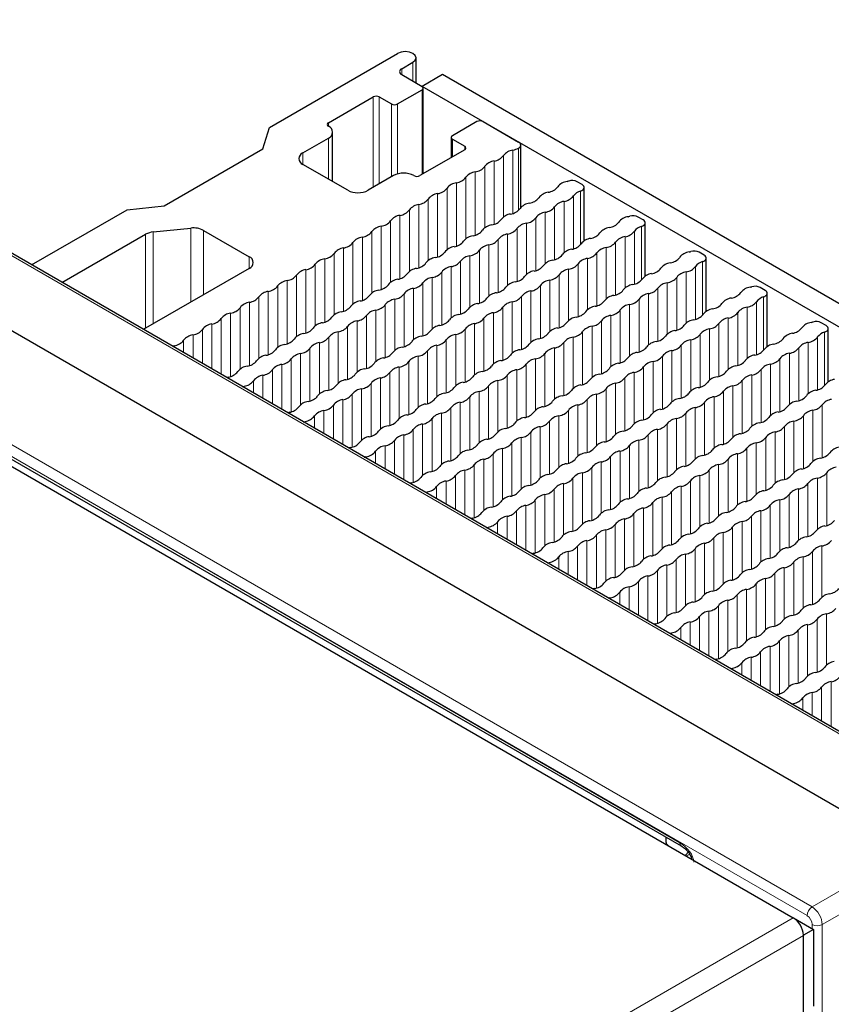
# Paper-space layout 'Blatt2' of a CAD drawing. Header units: millimetres. Extents: x 5 to 418, y 2 to 292.
# Tile 52 of 76: x 140 to 163, y 224 to 251. Entities that reach past the tile are written whole.
import ezdxf

# ---------------------------------------------------------------- set-up
doc = ezdxf.new("R2010")
doc.units = ezdxf.units.MM

psp = doc.layouts.new('Blatt2')

# ---------------------------------------------------------------- linework, layer by layer
at = {"color": 7, "linetype": 'Continuous', "lineweight": 18}
for p, q in [((174.38, 224.739), (128.559, 251.19)), ((151.071, 249.493), (151.071, 250.016)), ((150.76, 249.673), (150.76, 249.836)), ((149.968, 249.053), (149.968, 246.538)), ((150.138, 249.053), (150.138, 246.636)), ((151.326, 249.248), (151.326, 246.897)), ((150.477, 248.857), (150.477, 246.832)), ((150.647, 248.857), (150.647, 246.91)), ((148.723, 248.334), (148.723, 248.236)), ((148.723, 247.909), (148.723, 246.767)), ((152.174, 247.877), (152.174, 247.387)), ((152.514, 247.681), (152.514, 247.583)), ((148.016, 247.501), (148.016, 247.175)), ((153.591, 247.422), (153.591, 245.713)), ((153.853, 247.573), (153.853, 245.814)), ((154.013, 247.632), (154.013, 245.902)), ((153.33, 247.271), (153.33, 245.512)), ((152.807, 246.969), (152.807, 245.21)), ((153.068, 247.12), (153.068, 245.411)), ((152.283, 246.667), (152.283, 244.908)), ((152.545, 246.818), (152.545, 245.109)), ((151.76, 246.365), (151.76, 244.606)), ((152.022, 246.516), (152.022, 244.806)), ((155.732, 246.433), (155.732, 244.946)), ((151.237, 246.063), (151.237, 244.304)), ((151.498, 246.214), (151.498, 244.504)), ((155.275, 246.148), (155.275, 244.722)), ((155.537, 246.299), (155.537, 244.83)), ((150.713, 245.761), (150.713, 244.002)), ((150.975, 245.912), (150.975, 244.202)), ((154.752, 245.846), (154.752, 244.42)), ((155.013, 245.997), (155.013, 244.528)), ((150.452, 245.61), (150.452, 243.9)), ((154.228, 245.544), (154.228, 244.118)), ((154.49, 245.695), (154.49, 244.226)), ((143.64, 242.624), (143.64, 245.236)), ((143.854, 245.301), (143.854, 242.747)), ((144.898, 243.35), (144.898, 245.407)), ((145.25, 245.343), (145.25, 243.553)), ((149.929, 245.308), (149.929, 243.598)), ((150.19, 245.459), (150.19, 243.699)), ((153.705, 245.242), (153.705, 243.816)), ((153.967, 245.393), (153.967, 243.924)), ((157.234, 245.319), (157.234, 243.85)), ((157.429, 245.453), (157.429, 243.967)), ((149.405, 245.006), (149.405, 243.296)), ((149.667, 245.157), (149.667, 243.397)), ((153.182, 244.94), (153.182, 243.514)), ((153.444, 245.091), (153.444, 243.622)), ((156.71, 245.017), (156.71, 243.548)), ((156.972, 245.168), (156.972, 243.742)), ((148.882, 244.703), (148.882, 242.994)), ((149.144, 244.855), (149.144, 243.095)), ((152.92, 244.789), (152.92, 243.32)), ((156.187, 244.715), (156.187, 243.246)), ((156.449, 244.866), (156.449, 243.44)), ((146.517, 244.285), (146.517, 244.611)), ((148.359, 244.401), (148.359, 242.692)), ((148.62, 244.552), (148.62, 242.793)), ((152.397, 244.487), (152.397, 243.018)), ((152.659, 244.638), (152.659, 243.212)), ((155.664, 244.413), (155.664, 242.944)), ((155.925, 244.564), (155.925, 243.138)), ((159.126, 244.473), (159.126, 242.987)), ((131.708, 244.125), (162.171, 226.539)), ((148.097, 244.25), (148.097, 242.491)), ((151.874, 244.185), (151.874, 242.716)), ((152.135, 244.336), (152.135, 242.91)), ((155.402, 244.262), (155.402, 242.836)), ((158.669, 244.189), (158.669, 242.763)), ((158.931, 244.34), (158.931, 242.871)), ((162.032, 226.296), (131.569, 243.882)), ((147.574, 243.948), (147.574, 242.189)), ((147.836, 244.099), (147.836, 242.39)), ((151.351, 243.883), (151.351, 242.413)), ((151.612, 244.034), (151.612, 242.608)), ((154.879, 243.96), (154.879, 242.534)), ((155.141, 244.111), (155.141, 242.642)), ((158.146, 243.887), (158.146, 242.461)), ((158.407, 244.038), (158.407, 242.569)), ((147.051, 243.646), (147.051, 241.887)), ((147.312, 243.797), (147.312, 242.088)), ((150.827, 243.581), (150.827, 242.111)), ((151.089, 243.732), (151.089, 242.306)), ((154.356, 243.658), (154.356, 242.232)), ((154.617, 243.809), (154.617, 242.34)), ((157.623, 243.585), (157.623, 242.159)), ((157.884, 243.736), (157.884, 242.267)), ((146.527, 243.344), (146.527, 241.585)), ((146.789, 243.495), (146.789, 241.786)), ((150.566, 243.43), (150.566, 242.004)), ((153.832, 243.356), (153.832, 241.93)), ((154.094, 243.507), (154.094, 242.038)), ((157.361, 243.434), (157.361, 241.964)), ((160.628, 243.36), (160.628, 241.891)), ((160.824, 243.494), (160.824, 242.007)), ((146.004, 243.042), (146.004, 241.283)), ((146.266, 243.193), (146.266, 241.484)), ((150.042, 243.127), (150.042, 241.701)), ((150.304, 243.278), (150.304, 241.809)), ((153.309, 243.054), (153.309, 241.628)), ((153.571, 243.205), (153.571, 241.736)), ((156.838, 243.132), (156.838, 241.662)), ((157.099, 243.283), (157.099, 241.857)), ((160.104, 243.058), (160.104, 241.589)), ((160.366, 243.209), (160.366, 241.783)), ((145.743, 242.891), (145.743, 241.336)), ((149.519, 242.825), (149.519, 241.399)), ((149.781, 242.976), (149.781, 241.507)), ((152.786, 242.752), (152.786, 241.326)), ((153.048, 242.903), (153.048, 241.434)), ((156.314, 242.829), (156.314, 241.36)), ((156.576, 242.98), (156.576, 241.555)), ((159.581, 242.756), (159.581, 241.287)), ((159.843, 242.907), (159.843, 241.481)), ((145.219, 242.589), (145.219, 241.638)), ((145.481, 242.74), (145.481, 241.487)), ((148.996, 242.523), (148.996, 241.097)), ((149.257, 242.674), (149.257, 241.205)), ((152.524, 242.601), (152.524, 241.132)), ((155.791, 242.527), (155.791, 241.058)), ((156.053, 242.678), (156.053, 241.252)), ((159.32, 242.605), (159.32, 241.179)), ((162.521, 242.514), (162.521, 241.028)), ((144.696, 242.287), (144.696, 241.94)), ((144.958, 242.438), (144.958, 241.789)), ((148.473, 242.221), (148.473, 240.795)), ((148.734, 242.372), (148.734, 240.903)), ((152.001, 242.299), (152.001, 240.83)), ((152.263, 242.45), (152.263, 241.024)), ((155.268, 242.225), (155.268, 240.756)), ((155.53, 242.376), (155.53, 240.95)), ((158.796, 242.303), (158.796, 240.877)), ((159.058, 242.454), (159.058, 240.985)), ((162.063, 242.229), (162.063, 240.803)), ((162.325, 242.38), (162.325, 240.911)), ((144.434, 242.136), (144.434, 242.091)), ((148.211, 242.07), (148.211, 240.601)), ((151.478, 241.997), (151.478, 240.528)), ((151.739, 242.148), (151.739, 240.722)), ((155.006, 242.074), (155.006, 240.648)), ((158.273, 242.001), (158.273, 240.575)), ((158.535, 242.152), (158.535, 240.683)), ((161.54, 241.927), (161.54, 240.501)), ((161.802, 242.078), (161.802, 240.609)), ((135.106, 241.825), (158.494, 228.323)), ((147.688, 241.768), (147.688, 240.299)), ((147.949, 241.919), (147.949, 240.493)), ((150.955, 241.695), (150.955, 240.226)), ((151.216, 241.846), (151.216, 240.42)), ((154.483, 241.772), (154.483, 240.346)), ((154.745, 241.923), (154.745, 240.454)), ((157.75, 241.699), (157.75, 240.273)), ((158.011, 241.85), (158.011, 240.381)), ((161.278, 241.776), (161.278, 240.307)), ((147.164, 241.466), (147.164, 240.515)), ((147.426, 241.617), (147.426, 240.364)), ((150.431, 241.393), (150.431, 239.923)), ((150.693, 241.544), (150.693, 240.118)), ((153.96, 241.47), (153.96, 240.044)), ((154.221, 241.621), (154.221, 240.152)), ((157.227, 241.397), (157.227, 239.971)), ((157.488, 241.548), (157.488, 240.079)), ((160.755, 241.474), (160.755, 240.005)), ((161.017, 241.625), (161.017, 240.199)), ((146.641, 241.164), (146.641, 240.817)), ((146.903, 241.315), (146.903, 240.666)), ((150.17, 241.242), (150.17, 239.816)), ((153.436, 241.168), (153.436, 239.742)), ((153.698, 241.319), (153.698, 239.85)), ((156.965, 241.246), (156.965, 239.776)), ((160.232, 241.172), (160.232, 239.703)), ((160.493, 241.323), (160.493, 239.897)), ((146.38, 241.013), (146.38, 240.968)), ((149.646, 240.939), (149.646, 239.513)), ((149.908, 241.09), (149.908, 239.621)), ((152.913, 240.866), (152.913, 239.44)), ((153.175, 241.017), (153.175, 239.548)), ((156.442, 240.944), (156.442, 239.474)), ((156.703, 241.095), (156.703, 239.669)), ((159.709, 240.87), (159.709, 239.401)), ((159.97, 241.021), (159.97, 239.595)), ((149.123, 240.637), (149.123, 239.384)), ((149.385, 240.788), (149.385, 239.319)), ((152.39, 240.564), (152.39, 239.138)), ((152.652, 240.715), (152.652, 239.246)), ((155.918, 240.641), (155.918, 239.172)), ((156.18, 240.793), (156.18, 239.367)), ((159.185, 240.568), (159.185, 239.099)), ((159.447, 240.719), (159.447, 239.293)), ((148.6, 240.335), (148.6, 239.686)), ((148.861, 240.486), (148.861, 239.535)), ((152.128, 240.413), (152.128, 238.944)), ((155.395, 240.339), (155.395, 238.87)), ((155.657, 240.49), (155.657, 239.064)), ((158.924, 240.417), (158.924, 238.991)), ((162.19, 240.343), (162.19, 238.918)), ((162.452, 240.495), (162.452, 239.025)), ((148.077, 240.033), (148.077, 239.988)), ((148.338, 240.184), (148.338, 239.837)), ((151.605, 240.111), (151.605, 238.642)), ((151.867, 240.262), (151.867, 238.836)), ((154.872, 240.037), (154.872, 238.568)), ((155.134, 240.188), (155.134, 238.762)), ((158.4, 240.115), (158.4, 238.689)), ((158.662, 240.266), (158.662, 238.797)), ((161.667, 240.041), (161.667, 238.615)), ((161.929, 240.192), (161.929, 238.723)), ((151.082, 239.809), (151.082, 238.34)), ((151.343, 239.96), (151.343, 238.534)), ((154.61, 239.886), (154.61, 238.46)), ((157.877, 239.813), (157.877, 238.387)), ((158.139, 239.964), (158.139, 238.495)), ((161.144, 239.739), (161.144, 238.313)), ((161.406, 239.89), (161.406, 238.421)), ((150.559, 239.507), (150.559, 238.555)), ((150.82, 239.658), (150.82, 238.404)), ((154.087, 239.584), (154.087, 238.158)), ((154.349, 239.735), (154.349, 238.266)), ((157.354, 239.511), (157.354, 238.085)), ((157.615, 239.662), (157.615, 238.193)), ((160.882, 239.588), (160.882, 238.119)), ((150.035, 239.205), (150.035, 238.857)), ((150.297, 239.356), (150.297, 238.706)), ((153.564, 239.282), (153.564, 237.856)), ((153.825, 239.433), (153.825, 237.964)), ((156.831, 239.209), (156.831, 237.783)), ((157.092, 239.36), (157.092, 237.891)), ((160.359, 239.286), (160.359, 237.817)), ((160.621, 239.437), (160.621, 238.011)), ((149.774, 239.054), (149.774, 239.008)), ((153.04, 238.98), (153.04, 237.554)), ((153.302, 239.131), (153.302, 237.662)), ((156.569, 239.058), (156.569, 237.589)), ((159.836, 238.984), (159.836, 237.515)), ((160.097, 239.135), (160.097, 237.709)), ((152.517, 238.678), (152.517, 237.425)), ((152.779, 238.829), (152.779, 237.36)), ((156.046, 238.756), (156.046, 237.286)), ((156.307, 238.907), (156.307, 237.481)), ((159.313, 238.682), (159.313, 237.213)), ((159.574, 238.833), (159.574, 237.407)), ((151.994, 238.376), (151.994, 237.727)), ((152.256, 238.527), (152.256, 237.576)), ((155.522, 238.453), (155.522, 236.984)), ((155.784, 238.605), (155.784, 237.179)), ((158.789, 238.38), (158.789, 236.911)), ((159.051, 238.531), (159.051, 237.105)), ((162.318, 238.458), (162.318, 237.032)), ((162.579, 238.609), (162.579, 237.139)), ((151.732, 238.225), (151.732, 237.878)), ((154.999, 238.151), (154.999, 236.682)), ((155.261, 238.302), (155.261, 236.877)), ((158.528, 238.229), (158.528, 236.803)), ((161.794, 238.156), (161.794, 236.73)), ((162.056, 238.307), (162.056, 236.837)), ((151.471, 238.074), (151.471, 238.029)), ((154.476, 237.849), (154.476, 236.38)), ((154.738, 238), (154.738, 236.574)), ((158.004, 237.927), (158.004, 236.501)), ((158.266, 238.078), (158.266, 236.609)), ((161.271, 237.853), (161.271, 236.427)), ((161.533, 238.004), (161.533, 236.535)), ((154.214, 237.698), (154.214, 236.445)), ((157.481, 237.625), (157.481, 236.199)), ((157.743, 237.776), (157.743, 236.307)), ((160.748, 237.551), (160.748, 236.125)), ((161.01, 237.702), (161.01, 236.233)), ((153.691, 237.396), (153.691, 236.747)), ((153.953, 237.547), (153.953, 236.596)), ((156.958, 237.323), (156.958, 235.897)), ((157.219, 237.474), (157.219, 236.005)), ((160.486, 237.4), (160.486, 235.931)), ((153.168, 237.094), (153.168, 237.049)), ((153.429, 237.245), (153.429, 236.898)), ((156.435, 237.021), (156.435, 235.595)), ((156.696, 237.172), (156.696, 235.703)), ((159.963, 237.098), (159.963, 235.629)), ((160.225, 237.249), (160.225, 235.823)), ((156.173, 236.87), (156.173, 235.401)), ((159.44, 236.796), (159.44, 235.327)), ((159.701, 236.947), (159.701, 235.521)), ((155.65, 236.568), (155.65, 235.616)), ((155.911, 236.719), (155.911, 235.465)), ((158.917, 236.494), (158.917, 235.025)), ((159.178, 236.645), (159.178, 235.219)), ((162.445, 236.572), (162.445, 235.146)), ((155.126, 236.266), (155.126, 235.918)), ((155.388, 236.417), (155.388, 235.767)), ((158.393, 236.192), (158.393, 234.723)), ((158.655, 236.343), (158.655, 234.917)), ((161.922, 236.27), (161.922, 234.844)), ((162.183, 236.421), (162.183, 234.952)), ((154.865, 236.114), (154.865, 236.069)), ((158.132, 236.041), (158.132, 234.615)), ((161.398, 235.968), (161.398, 234.542)), ((161.66, 236.119), (161.66, 234.649)), ((157.608, 235.739), (157.608, 234.485)), ((157.87, 235.89), (157.87, 234.421)), ((160.875, 235.665), (160.875, 234.24)), ((161.137, 235.816), (161.137, 234.347)), ((157.085, 235.437), (157.085, 234.788)), ((157.347, 235.588), (157.347, 234.637)), ((160.352, 235.363), (160.352, 233.937)), ((160.614, 235.514), (160.614, 234.045)), ((156.562, 235.135), (156.562, 235.09)), ((156.824, 235.286), (156.824, 234.939)), ((160.09, 235.212), (160.09, 233.743)), ((159.567, 234.91), (159.567, 233.441)), ((159.829, 235.061), (159.829, 233.635)), ((159.044, 234.608), (159.044, 233.657)), ((159.305, 234.759), (159.305, 233.506)), ((162.572, 234.686), (162.572, 233.26)), ((158.521, 234.306), (158.521, 233.959)), ((158.782, 234.457), (158.782, 233.808)), ((162.049, 234.384), (162.049, 232.958)), ((162.311, 234.535), (162.311, 233.066)), ((158.259, 234.155), (158.259, 234.11)), ((161.526, 234.082), (161.526, 232.656)), ((161.787, 234.233), (161.787, 232.764)), ((161.003, 233.78), (161.003, 232.526)), ((161.264, 233.931), (161.264, 232.461)), ((160.479, 233.477), (160.479, 232.828)), ((160.741, 233.629), (160.741, 232.677)), ((159.956, 233.175), (159.956, 233.13)), ((160.218, 233.326), (160.218, 232.979)), ((162.438, 232.649), (162.438, 231.697)), ((162.7, 232.8), (162.7, 231.546)), ((162.176, 232.498), (162.176, 231.849)), ((161.653, 232.196), (161.653, 232.151)), ((161.915, 232.347), (161.915, 232)), ((162.171, 226.539), (164.478, 227.871)), ((164.761, 227.381), (162.453, 226.049)), ((134.878, 210.784), (161.649, 226.238)), ((162.173, 225.936), (162.173, 226.051)), ((162.453, 226.049), (162.453, 222.46)), ((161.932, 225.748), (135.161, 210.294))]:
    psp.add_line(p, q, dxfattribs=at)
at = {"color": 7, "linetype": 'Continuous', "lineweight": 25}
for p, q in [((174.477, 224.747), (128.657, 251.199)), ((172.539, 223.713), (126.718, 250.165)), ((147.083, 248.203), (150.647, 250.261)), ((151.159, 249.443), (151.159, 250.138)), ((150.76, 249.836), (151.071, 250.016)), ((150.76, 249.673), (151.326, 249.346)), ((151.891, 249.673), (151.326, 249.346)), ((191.489, 226.814), (151.891, 249.673)), ((190.924, 226.487), (151.326, 249.346)), ((148.723, 248.334), (149.968, 249.053)), ((150.138, 249.053), (150.477, 248.857)), ((150.647, 248.857), (151.326, 249.248)), ((151.361, 246.918), (151.361, 249.297)), ((152.853, 248.367), (152.174, 247.975)), ((153.023, 248.367), (154.013, 247.795)), ((146.901, 247.609), (147.083, 248.203)), ((148.84, 246.699), (148.84, 248.073)), ((148.016, 247.501), (148.723, 247.909)), ((152.139, 247.926), (152.139, 247.367)), ((152.174, 247.877), (152.514, 247.681)), ((154.071, 245.975), (154.071, 247.714)), ((144.153, 246.022), (146.901, 247.609)), ((152.514, 247.583), (151.269, 246.864)), ((149.261, 246.456), (148.016, 247.175)), ((150.534, 246.864), (149.827, 246.456)), ((155.775, 246.615), (155.638, 246.694)), ((155.834, 245.05), (155.834, 246.533)), ((140.464, 244.383), (143.123, 245.918)), ((143.123, 245.918), (144.153, 246.022)), ((157.472, 245.635), (157.335, 245.714)), ((157.531, 244.071), (157.531, 245.553)), ((141.313, 243.893), (143.64, 245.236)), ((143.854, 245.301), (144.898, 245.407)), ((145.25, 245.343), (146.517, 244.611)), ((159.169, 244.655), (159.032, 244.734)), ((159.228, 243.091), (159.228, 244.574)), ((146.517, 244.285), (143.576, 242.586)), ((131.385, 243.709), (161.649, 226.238)), ((160.866, 243.676), (160.729, 243.755)), ((160.925, 242.111), (160.925, 243.594)), ((162.563, 242.696), (162.426, 242.775)), ((162.622, 241.132), (162.622, 242.614)), ((135.147, 241.733), (158.536, 228.232)), ((158.114, 228.326), (158.114, 228.475)), ((161.655, 226.235), (162.21, 225.914)), ((162.21, 225.914), (161.933, 225.755)), ((162.21, 225.914), (162.21, 223.78)), ((161.932, 225.754), (161.933, 225.755)), ((161.932, 223.614), (161.932, 225.748))]:
    psp.add_line(p, q, dxfattribs=at)
at = {"color": 7, "linetype": 'Continuous', "lineweight": 25, "flags": 128}
for points in [[(151.071, 250.016), (151.136, 250.072), (151.159, 250.138), (151.136, 250.205), (151.071, 250.261), (150.974, 250.298), (150.859, 250.312), (150.744, 250.298), (150.647, 250.261)], [(155.732, 246.433), (155.769, 246.448), (155.799, 246.468), (155.82, 246.492), (155.832, 246.518), (155.833, 246.544), (155.823, 246.57), (155.804, 246.594), (155.775, 246.615)], [(157.429, 245.453), (157.466, 245.469), (157.496, 245.489), (157.518, 245.512), (157.529, 245.538), (157.53, 245.564), (157.52, 245.59), (157.501, 245.614), (157.472, 245.635)], [(159.126, 244.473), (159.164, 244.489), (159.193, 244.509), (159.215, 244.532), (159.226, 244.558), (159.227, 244.585), (159.217, 244.611), (159.198, 244.634), (159.169, 244.655)], [(160.824, 243.494), (160.861, 243.509), (160.89, 243.529), (160.912, 243.553), (160.923, 243.578), (160.924, 243.605), (160.914, 243.631), (160.895, 243.655), (160.866, 243.676)], [(162.521, 242.514), (162.558, 242.529), (162.588, 242.55), (162.609, 242.573), (162.62, 242.599), (162.621, 242.625), (162.611, 242.651), (162.592, 242.675), (162.563, 242.696)], [(144.434, 242.136), (144.391, 242.125), (144.38, 242.122)], [(145.941, 241.266), (145.897, 241.255), (145.887, 241.252)], [(146.325, 240.999), (146.336, 241.002), (146.38, 241.013)], [(147.638, 240.286), (147.594, 240.276), (147.584, 240.273)], [(148.022, 240.019), (148.033, 240.022), (148.077, 240.033)], [(149.335, 239.307), (149.291, 239.296), (149.281, 239.293)], [(149.72, 239.04), (149.73, 239.043), (149.774, 239.054)], [(151.032, 238.327), (150.988, 238.316), (150.975, 238.312)], [(151.417, 238.06), (151.427, 238.063), (151.471, 238.074)], [(152.729, 237.347), (152.685, 237.336), (152.675, 237.333)], [(153.114, 237.08), (153.124, 237.083), (153.168, 237.094)], [(154.426, 236.368), (154.382, 236.357), (154.372, 236.354)], [(154.811, 236.101), (154.821, 236.104), (154.865, 236.114)], [(156.123, 235.388), (156.079, 235.377), (156.069, 235.374)], [(156.508, 235.121), (156.518, 235.124), (156.562, 235.135)], [(157.82, 234.408), (157.777, 234.397), (157.766, 234.394)], [(158.205, 234.141), (158.215, 234.144), (158.259, 234.155)], [(159.517, 233.429), (159.474, 233.418), (159.463, 233.415)], [(159.902, 233.162), (159.912, 233.165), (159.956, 233.175)], [(161.214, 232.449), (161.171, 232.438), (161.16, 232.435)], [(161.599, 232.182), (161.609, 232.185), (161.653, 232.196)]]:
    psp.add_lwpolyline(points, dxfattribs=at)
at = {"color": 7, "linetype": 'Continuous', "lineweight": 25}
for centre, radius, start, end in [((150.791, 249.755), 0.0873, 110.7834, 249.2166), ((151.307, 249.297), 0.0524, 290.7834, 69.2166), ((150.053, 248.889), 0.184, 62.6097, 117.3903), ((150.562, 249.02), 0.184, 242.6097, 297.3903), ((148.742, 248.285), 0.0524, 110.7834, 249.2166), ((148.661, 248.073), 0.175, 290.7834, 69.2166), ((152.938, 248.203), 0.184, 62.6097, 117.3903), ((152.193, 247.926), 0.0524, 110.7834, 249.2166), ((152.495, 247.632), 0.0524, 290.7834, 69.2166), ((153.982, 247.714), 0.0873, 290.7834, 69.2166), ((148.078, 247.338), 0.175, 110.7834, 249.2166), ((153.272, 247.673), 0.406, 278.1317, 321.8629), ((153.91, 247.172), 0.406, 98.1317, 141.8629), ((153.746, 248.11), 0.548, 281.3079, 299.1741), ((153.387, 246.87), 0.406, 98.1317, 141.8629), ((150.816, 246.319), 0.615, 62.6097, 117.3903), ((151.184, 247.028), 0.184, 242.6097, 297.3903), ((152.864, 246.568), 0.406, 98.1317, 141.8629), ((152.749, 247.37), 0.406, 278.1317, 321.8629), ((152.341, 246.265), 0.406, 98.1317, 141.8629), ((152.226, 247.068), 0.406, 278.1317, 321.8629), ((155.417, 246.302), 0.406, 98.1317, 141.8629), ((155.227, 247.334), 0.644, 281.9191, 286.2152), ((155.495, 246.415), 0.313, 62.9191, 106.5092), ((149.544, 247.002), 0.615, 242.6097, 297.3903), ((151.817, 245.963), 0.406, 98.1317, 141.8629), ((151.703, 246.766), 0.406, 278.1317, 321.8629), ((154.894, 246), 0.406, 98.1317, 141.8629), ((154.779, 246.803), 0.406, 278.1317, 321.8629), ((155.826, 246.084), 0.361, 105.1044, 143.4388), ((151.294, 245.661), 0.406, 98.1317, 141.8629), ((151.179, 246.464), 0.406, 278.1317, 321.8629), ((154.37, 245.698), 0.406, 98.1317, 141.8629), ((154.256, 246.501), 0.406, 278.1317, 321.8629), ((155.332, 245.747), 0.406, 98.1317, 141.8629), ((155.218, 246.55), 0.406, 278.1317, 321.8629), ((150.771, 245.359), 0.406, 98.1317, 141.8629), ((150.656, 246.162), 0.406, 278.1317, 321.8629), ((153.847, 245.396), 0.406, 98.1317, 141.8629), ((153.732, 246.199), 0.406, 278.1317, 321.8629), ((154.809, 245.445), 0.406, 98.1317, 141.8629), ((154.694, 246.248), 0.406, 278.1317, 321.8629), ((150.133, 245.86), 0.406, 278.1317, 321.8629), ((153.324, 245.094), 0.406, 98.1317, 141.8629), ((153.209, 245.897), 0.406, 278.1317, 321.8629), ((154.286, 245.143), 0.406, 98.1317, 141.8629), ((154.171, 245.945), 0.406, 278.1317, 321.8629), ((156.476, 245.823), 0.406, 278.1317, 321.8629), ((157.114, 245.322), 0.406, 98.1317, 141.8629), ((156.924, 246.354), 0.644, 281.9191, 286.2152), ((157.193, 245.435), 0.313, 62.9191, 106.5092), ((143.9, 244.761), 0.541, 94.8508, 118.602), ((144.971, 244.807), 0.604, 62.4473, 96.9208), ((149.61, 245.558), 0.406, 278.1317, 321.8629), ((150.248, 245.057), 0.406, 98.1317, 141.8629), ((152.686, 245.595), 0.406, 278.1317, 321.8629), ((153.763, 244.84), 0.406, 98.1317, 141.8629), ((153.648, 245.643), 0.406, 278.1317, 321.8629), ((155.953, 245.521), 0.406, 278.1317, 321.8629), ((156.591, 245.02), 0.406, 98.1317, 141.8629), ((156.915, 245.57), 0.406, 278.1317, 321.8629), ((157.523, 245.105), 0.361, 105.1044, 143.4388), ((149.086, 245.256), 0.406, 278.1317, 321.8629), ((149.724, 244.755), 0.406, 98.1317, 141.8629), ((152.163, 245.292), 0.406, 278.1317, 321.8629), ((152.801, 244.792), 0.406, 98.1317, 141.8629), ((153.239, 244.538), 0.406, 98.1317, 141.8629), ((153.125, 245.341), 0.406, 278.1317, 321.8629), ((155.43, 245.219), 0.406, 278.1317, 321.8629), ((156.068, 244.718), 0.406, 98.1317, 141.8629), ((156.391, 245.268), 0.406, 278.1317, 321.8629), ((157.029, 244.767), 0.406, 98.1317, 141.8629), ((148.563, 244.954), 0.406, 278.1317, 321.8629), ((149.201, 244.453), 0.406, 98.1317, 141.8629), ((151.639, 244.99), 0.406, 278.1317, 321.8629), ((152.277, 244.489), 0.406, 98.1317, 141.8629), ((152.601, 245.039), 0.406, 278.1317, 321.8629), ((154.906, 244.917), 0.406, 278.1317, 321.8629), ((155.544, 244.416), 0.406, 98.1317, 141.8629), ((155.868, 244.966), 0.406, 278.1317, 321.8629), ((156.506, 244.465), 0.406, 98.1317, 141.8629), ((158.811, 244.343), 0.406, 98.1317, 141.8629), ((158.621, 245.374), 0.644, 281.9191, 286.2152), ((158.89, 244.455), 0.313, 62.9191, 106.5092), ((146.455, 244.448), 0.175, 290.7834, 69.2166), ((148.04, 244.652), 0.406, 278.1317, 321.8629), ((148.678, 244.151), 0.406, 98.1317, 141.8629), ((151.116, 244.688), 0.406, 278.1317, 321.8629), ((151.754, 244.187), 0.406, 98.1317, 141.8629), ((152.078, 244.737), 0.406, 278.1317, 321.8629), ((152.716, 244.236), 0.406, 98.1317, 141.8629), ((155.021, 244.114), 0.406, 98.1317, 141.8629), ((155.345, 244.664), 0.406, 278.1317, 321.8629), ((155.983, 244.163), 0.406, 98.1317, 141.8629), ((158.288, 244.04), 0.406, 98.1317, 141.8629), ((158.173, 244.843), 0.406, 278.1317, 321.8629), ((159.221, 244.125), 0.361, 105.1044, 143.4388), ((148.155, 243.849), 0.406, 98.1317, 141.8629), ((150.593, 244.386), 0.406, 278.1317, 321.8629), ((151.231, 243.885), 0.406, 98.1317, 141.8629), ((151.555, 244.435), 0.406, 278.1317, 321.8629), ((152.193, 243.934), 0.406, 98.1317, 141.8629), ((154.498, 243.812), 0.406, 98.1317, 141.8629), ((154.383, 244.615), 0.406, 278.1317, 321.8629), ((155.46, 243.861), 0.406, 98.1317, 141.8629), ((157.765, 243.738), 0.406, 98.1317, 141.8629), ((157.65, 244.541), 0.406, 278.1317, 321.8629), ((158.726, 243.787), 0.406, 98.1317, 141.8629), ((158.612, 244.59), 0.406, 278.1317, 321.8629), ((147.631, 243.547), 0.406, 98.1317, 141.8629), ((147.517, 244.35), 0.406, 278.1317, 321.8629), ((150.708, 243.583), 0.406, 98.1317, 141.8629), ((151.032, 244.133), 0.406, 278.1317, 321.8629), ((151.67, 243.632), 0.406, 98.1317, 141.8629), ((153.975, 243.51), 0.406, 98.1317, 141.8629), ((153.86, 244.313), 0.406, 278.1317, 321.8629), ((154.936, 243.559), 0.406, 98.1317, 141.8629), ((154.822, 244.362), 0.406, 278.1317, 321.8629), ((157.127, 244.239), 0.406, 278.1317, 321.8629), ((158.203, 243.485), 0.406, 98.1317, 141.8629), ((158.088, 244.288), 0.406, 278.1317, 321.8629), ((147.108, 243.245), 0.406, 98.1317, 141.8629), ((146.993, 244.048), 0.406, 278.1317, 321.8629), ((150.184, 243.281), 0.406, 98.1317, 141.8629), ((150.07, 244.084), 0.406, 278.1317, 321.8629), ((150.508, 243.831), 0.406, 278.1317, 321.8629), ((151.146, 243.33), 0.406, 98.1317, 141.8629), ((153.451, 243.208), 0.406, 98.1317, 141.8629), ((153.337, 244.011), 0.406, 278.1317, 321.8629), ((154.413, 243.257), 0.406, 98.1317, 141.8629), ((154.298, 244.06), 0.406, 278.1317, 321.8629), ((156.603, 243.937), 0.406, 278.1317, 321.8629), ((157.241, 243.436), 0.406, 98.1317, 141.8629), ((157.68, 243.183), 0.406, 98.1317, 141.8629), ((157.565, 243.986), 0.406, 278.1317, 321.8629), ((159.87, 243.864), 0.406, 278.1317, 321.8629), ((160.508, 243.363), 0.406, 98.1317, 141.8629), ((160.318, 244.395), 0.644, 281.9191, 286.2152), ((160.587, 243.476), 0.313, 62.9191, 106.5092), ((146.585, 242.943), 0.406, 98.1317, 141.8629), ((146.47, 243.746), 0.406, 278.1317, 321.8629), ((149.661, 242.979), 0.406, 98.1317, 141.8629), ((149.546, 243.782), 0.406, 278.1317, 321.8629), ((150.623, 243.028), 0.406, 98.1317, 141.8629), ((152.928, 242.906), 0.406, 98.1317, 141.8629), ((152.813, 243.709), 0.406, 278.1317, 321.8629), ((153.89, 242.955), 0.406, 98.1317, 141.8629), ((153.775, 243.758), 0.406, 278.1317, 321.8629), ((156.08, 243.635), 0.406, 278.1317, 321.8629), ((156.718, 243.134), 0.406, 98.1317, 141.8629), ((157.042, 243.684), 0.406, 278.1317, 321.8629), ((159.347, 243.562), 0.406, 278.1317, 321.8629), ((159.985, 243.061), 0.406, 98.1317, 141.8629), ((160.309, 243.611), 0.406, 278.1317, 321.8629), ((160.918, 243.145), 0.361, 105.1044, 143.4388), ((146.062, 242.641), 0.406, 98.1317, 141.8629), ((145.947, 243.444), 0.406, 278.1317, 321.8629), ((149.138, 242.677), 0.406, 98.1317, 141.8629), ((149.023, 243.48), 0.406, 278.1317, 321.8629), ((150.1, 242.726), 0.406, 98.1317, 141.8629), ((149.985, 243.529), 0.406, 278.1317, 321.8629), ((152.29, 243.407), 0.406, 278.1317, 321.8629), ((153.367, 242.652), 0.406, 98.1317, 141.8629), ((153.252, 243.455), 0.406, 278.1317, 321.8629), ((155.557, 243.333), 0.406, 278.1317, 321.8629), ((156.195, 242.832), 0.406, 98.1317, 141.8629), ((156.519, 243.382), 0.406, 278.1317, 321.8629), ((157.157, 242.881), 0.406, 98.1317, 141.8629), ((159.462, 242.759), 0.406, 98.1317, 141.8629), ((159.785, 243.308), 0.406, 278.1317, 321.8629), ((160.423, 242.808), 0.406, 98.1317, 141.8629), ((145.424, 243.142), 0.406, 278.1317, 321.8629), ((148.615, 242.375), 0.406, 98.1317, 141.8629), ((148.5, 243.178), 0.406, 278.1317, 321.8629), ((149.576, 242.424), 0.406, 98.1317, 141.8629), ((149.462, 243.227), 0.406, 278.1317, 321.8629), ((151.767, 243.104), 0.406, 278.1317, 321.8629), ((152.405, 242.604), 0.406, 98.1317, 141.8629), ((152.843, 242.35), 0.406, 98.1317, 141.8629), ((152.729, 243.153), 0.406, 278.1317, 321.8629), ((155.034, 243.031), 0.406, 278.1317, 321.8629), ((155.672, 242.53), 0.406, 98.1317, 141.8629), ((155.995, 243.08), 0.406, 278.1317, 321.8629), ((156.633, 242.579), 0.406, 98.1317, 141.8629), ((158.938, 242.457), 0.406, 98.1317, 141.8629), ((158.824, 243.26), 0.406, 278.1317, 321.8629), ((159.262, 243.006), 0.406, 278.1317, 321.8629), ((159.9, 242.506), 0.406, 98.1317, 141.8629), ((162.205, 242.383), 0.406, 98.1317, 141.8629), ((162.015, 243.415), 0.644, 281.9191, 286.2152), ((162.284, 242.496), 0.313, 62.9191, 106.5092), ((144.9, 242.839), 0.406, 278.1317, 321.8629), ((145.538, 242.339), 0.406, 98.1317, 141.8629), ((148.091, 242.073), 0.406, 98.1317, 141.8629), ((147.977, 242.876), 0.406, 278.1317, 321.8629), ((149.053, 242.122), 0.406, 98.1317, 141.8629), ((148.938, 242.925), 0.406, 278.1317, 321.8629), ((151.243, 242.802), 0.406, 278.1317, 321.8629), ((151.881, 242.301), 0.406, 98.1317, 141.8629), ((152.205, 242.851), 0.406, 278.1317, 321.8629), ((154.51, 242.729), 0.406, 278.1317, 321.8629), ((155.148, 242.228), 0.406, 98.1317, 141.8629), ((155.472, 242.778), 0.406, 278.1317, 321.8629), ((156.11, 242.277), 0.406, 98.1317, 141.8629), ((158.415, 242.155), 0.406, 98.1317, 141.8629), ((158.3, 242.958), 0.406, 278.1317, 321.8629), ((159.377, 242.203), 0.406, 98.1317, 141.8629), ((161.682, 242.081), 0.406, 98.1317, 141.8629), ((161.567, 242.884), 0.406, 278.1317, 321.8629), ((162.615, 242.165), 0.361, 105.1044, 143.4388), ((144.377, 242.537), 0.406, 278.1317, 321.8629), ((145.015, 242.036), 0.406, 98.1317, 141.8629), ((147.453, 242.574), 0.406, 278.1317, 321.8629), ((148.53, 241.82), 0.406, 98.1317, 141.8629), ((148.415, 242.623), 0.406, 278.1317, 321.8629), ((150.72, 242.5), 0.406, 278.1317, 321.8629), ((151.358, 241.999), 0.406, 98.1317, 141.8629), ((151.682, 242.549), 0.406, 278.1317, 321.8629), ((152.32, 242.048), 0.406, 98.1317, 141.8629), ((154.625, 241.926), 0.406, 98.1317, 141.8629), ((154.949, 242.476), 0.406, 278.1317, 321.8629), ((155.587, 241.975), 0.406, 98.1317, 141.8629), ((157.892, 241.852), 0.406, 98.1317, 141.8629), ((157.777, 242.655), 0.406, 278.1317, 321.8629), ((158.854, 241.901), 0.406, 98.1317, 141.8629), ((158.739, 242.704), 0.406, 278.1317, 321.8629), ((161.044, 242.582), 0.406, 278.1317, 321.8629), ((162.121, 241.828), 0.406, 98.1317, 141.8629), ((162.006, 242.631), 0.406, 278.1317, 321.8629), ((146.93, 242.272), 0.406, 278.1317, 321.8629), ((147.568, 241.771), 0.406, 98.1317, 141.8629), ((147.892, 242.321), 0.406, 278.1317, 321.8629), ((150.197, 242.198), 0.406, 278.1317, 321.8629), ((150.835, 241.697), 0.406, 98.1317, 141.8629), ((151.159, 242.247), 0.406, 278.1317, 321.8629), ((151.797, 241.746), 0.406, 98.1317, 141.8629), ((154.102, 241.624), 0.406, 98.1317, 141.8629), ((153.987, 242.427), 0.406, 278.1317, 321.8629), ((155.064, 241.673), 0.406, 98.1317, 141.8629), ((157.369, 241.55), 0.406, 98.1317, 141.8629), ((157.254, 242.353), 0.406, 278.1317, 321.8629), ((158.33, 241.599), 0.406, 98.1317, 141.8629), ((158.216, 242.402), 0.406, 278.1317, 321.8629), ((160.521, 242.28), 0.406, 278.1317, 321.8629), ((161.159, 241.779), 0.406, 98.1317, 141.8629), ((161.597, 241.526), 0.406, 98.1317, 141.8629), ((161.483, 242.329), 0.406, 278.1317, 321.8629), ((146.407, 241.97), 0.406, 278.1317, 321.8629), ((147.045, 241.469), 0.406, 98.1317, 141.8629), ((147.369, 242.019), 0.406, 278.1317, 321.8629), ((148.007, 241.518), 0.406, 98.1317, 141.8629), ((150.312, 241.395), 0.406, 98.1317, 141.8629), ((150.636, 241.945), 0.406, 278.1317, 321.8629), ((151.274, 241.444), 0.406, 98.1317, 141.8629), ((153.579, 241.322), 0.406, 98.1317, 141.8629), ((153.464, 242.125), 0.406, 278.1317, 321.8629), ((154.54, 241.371), 0.406, 98.1317, 141.8629), ((154.426, 242.174), 0.406, 278.1317, 321.8629), ((156.731, 242.051), 0.406, 278.1317, 321.8629), ((157.807, 241.297), 0.406, 98.1317, 141.8629), ((157.692, 242.1), 0.406, 278.1317, 321.8629), ((159.997, 241.978), 0.406, 278.1317, 321.8629), ((160.635, 241.477), 0.406, 98.1317, 141.8629), ((160.959, 242.027), 0.406, 278.1317, 321.8629), ((145.884, 241.668), 0.406, 278.1317, 321.8629), ((146.522, 241.167), 0.406, 98.1317, 141.8629), ((146.845, 241.717), 0.406, 278.1317, 321.8629), ((147.483, 241.216), 0.406, 98.1317, 141.8629), ((149.788, 241.093), 0.406, 98.1317, 141.8629), ((149.674, 241.896), 0.406, 278.1317, 321.8629), ((150.112, 241.643), 0.406, 278.1317, 321.8629), ((150.75, 241.142), 0.406, 98.1317, 141.8629), ((153.055, 241.02), 0.406, 98.1317, 141.8629), ((152.941, 241.823), 0.406, 278.1317, 321.8629), ((154.017, 241.069), 0.406, 98.1317, 141.8629), ((153.902, 241.872), 0.406, 278.1317, 321.8629), ((156.207, 241.749), 0.406, 278.1317, 321.8629), ((156.845, 241.248), 0.406, 98.1317, 141.8629), ((157.284, 240.995), 0.406, 98.1317, 141.8629), ((157.169, 241.798), 0.406, 278.1317, 321.8629), ((159.474, 241.676), 0.406, 278.1317, 321.8629), ((160.112, 241.175), 0.406, 98.1317, 141.8629), ((160.436, 241.725), 0.406, 278.1317, 321.8629), ((161.074, 241.224), 0.406, 98.1317, 141.8629), ((146.322, 241.414), 0.406, 278.1317, 321.8629), ((146.96, 240.914), 0.406, 98.1317, 141.8629), ((149.265, 240.791), 0.406, 98.1317, 141.8629), ((149.15, 241.594), 0.406, 278.1317, 321.8629), ((150.227, 240.84), 0.406, 98.1317, 141.8629), ((152.532, 240.718), 0.406, 98.1317, 141.8629), ((152.417, 241.521), 0.406, 278.1317, 321.8629), ((153.494, 240.767), 0.406, 98.1317, 141.8629), ((153.379, 241.57), 0.406, 278.1317, 321.8629), ((155.684, 241.447), 0.406, 278.1317, 321.8629), ((156.322, 240.946), 0.406, 98.1317, 141.8629), ((156.646, 241.496), 0.406, 278.1317, 321.8629), ((158.951, 241.374), 0.406, 278.1317, 321.8629), ((159.589, 240.873), 0.406, 98.1317, 141.8629), ((159.913, 241.423), 0.406, 278.1317, 321.8629), ((160.551, 240.922), 0.406, 98.1317, 141.8629), ((162.856, 240.799), 0.406, 98.1317, 141.8629), ((148.742, 240.489), 0.406, 98.1317, 141.8629), ((148.627, 241.292), 0.406, 278.1317, 321.8629), ((149.704, 240.538), 0.406, 98.1317, 141.8629), ((149.589, 241.341), 0.406, 278.1317, 321.8629), ((151.894, 241.219), 0.406, 278.1317, 321.8629), ((152.971, 240.464), 0.406, 98.1317, 141.8629), ((152.856, 241.267), 0.406, 278.1317, 321.8629), ((155.161, 241.145), 0.406, 278.1317, 321.8629), ((155.799, 240.644), 0.406, 98.1317, 141.8629), ((156.123, 241.194), 0.406, 278.1317, 321.8629), ((156.761, 240.693), 0.406, 98.1317, 141.8629), ((159.066, 240.571), 0.406, 98.1317, 141.8629), ((159.39, 241.121), 0.406, 278.1317, 321.8629), ((160.028, 240.62), 0.406, 98.1317, 141.8629), ((162.333, 240.497), 0.406, 98.1317, 141.8629), ((162.218, 241.3), 0.406, 278.1317, 321.8629), ((148.219, 240.187), 0.406, 98.1317, 141.8629), ((148.104, 240.99), 0.406, 278.1317, 321.8629), ((149.18, 240.236), 0.406, 98.1317, 141.8629), ((149.066, 241.039), 0.406, 278.1317, 321.8629), ((151.371, 240.917), 0.406, 278.1317, 321.8629), ((152.009, 240.416), 0.406, 98.1317, 141.8629), ((152.447, 240.162), 0.406, 98.1317, 141.8629), ((152.333, 240.965), 0.406, 278.1317, 321.8629), ((154.638, 240.843), 0.406, 278.1317, 321.8629), ((155.276, 240.342), 0.406, 98.1317, 141.8629), ((155.599, 240.892), 0.406, 278.1317, 321.8629), ((156.237, 240.391), 0.406, 98.1317, 141.8629), ((158.542, 240.269), 0.406, 98.1317, 141.8629), ((158.428, 241.072), 0.406, 278.1317, 321.8629), ((158.866, 240.818), 0.406, 278.1317, 321.8629), ((159.504, 240.318), 0.406, 98.1317, 141.8629), ((161.809, 240.195), 0.406, 98.1317, 141.8629), ((161.695, 240.998), 0.406, 278.1317, 321.8629), ((162.771, 240.244), 0.406, 98.1317, 141.8629), ((147.581, 240.688), 0.406, 278.1317, 321.8629), ((148.657, 239.934), 0.406, 98.1317, 141.8629), ((148.542, 240.737), 0.406, 278.1317, 321.8629), ((150.848, 240.614), 0.406, 278.1317, 321.8629), ((151.485, 240.114), 0.406, 98.1317, 141.8629), ((151.809, 240.663), 0.406, 278.1317, 321.8629), ((154.114, 240.541), 0.406, 278.1317, 321.8629), ((154.752, 240.04), 0.406, 98.1317, 141.8629), ((155.076, 240.59), 0.406, 278.1317, 321.8629), ((155.714, 240.089), 0.406, 98.1317, 141.8629), ((158.019, 239.967), 0.406, 98.1317, 141.8629), ((157.904, 240.77), 0.406, 278.1317, 321.8629), ((158.981, 240.015), 0.406, 98.1317, 141.8629), ((161.286, 239.893), 0.406, 98.1317, 141.8629), ((161.171, 240.696), 0.406, 278.1317, 321.8629), ((162.248, 239.942), 0.406, 98.1317, 141.8629), ((162.133, 240.745), 0.406, 278.1317, 321.8629), ((148.019, 240.435), 0.406, 278.1317, 321.8629), ((150.324, 240.312), 0.406, 278.1317, 321.8629), ((150.962, 239.811), 0.406, 98.1317, 141.8629), ((151.286, 240.361), 0.406, 278.1317, 321.8629), ((151.924, 239.86), 0.406, 98.1317, 141.8629), ((154.229, 239.738), 0.406, 98.1317, 141.8629), ((154.553, 240.288), 0.406, 278.1317, 321.8629), ((155.191, 239.787), 0.406, 98.1317, 141.8629), ((157.496, 239.665), 0.406, 98.1317, 141.8629), ((157.381, 240.467), 0.406, 278.1317, 321.8629), ((158.458, 239.713), 0.406, 98.1317, 141.8629), ((158.343, 240.516), 0.406, 278.1317, 321.8629), ((160.648, 240.394), 0.406, 278.1317, 321.8629), ((161.725, 239.64), 0.406, 98.1317, 141.8629), ((161.61, 240.443), 0.406, 278.1317, 321.8629), ((149.801, 240.01), 0.406, 278.1317, 321.8629), ((150.439, 239.509), 0.406, 98.1317, 141.8629), ((150.763, 240.059), 0.406, 278.1317, 321.8629), ((151.401, 239.558), 0.406, 98.1317, 141.8629), ((153.706, 239.436), 0.406, 98.1317, 141.8629), ((153.591, 240.239), 0.406, 278.1317, 321.8629), ((154.668, 239.485), 0.406, 98.1317, 141.8629), ((156.973, 239.362), 0.406, 98.1317, 141.8629), ((156.858, 240.165), 0.406, 278.1317, 321.8629), ((157.934, 239.411), 0.406, 98.1317, 141.8629), ((157.82, 240.214), 0.406, 278.1317, 321.8629), ((160.125, 240.092), 0.406, 278.1317, 321.8629), ((160.763, 239.591), 0.406, 98.1317, 141.8629), ((161.201, 239.338), 0.406, 98.1317, 141.8629), ((161.087, 240.141), 0.406, 278.1317, 321.8629), ((149.916, 239.207), 0.406, 98.1317, 141.8629), ((150.24, 239.757), 0.406, 278.1317, 321.8629), ((150.878, 239.256), 0.406, 98.1317, 141.8629), ((153.183, 239.134), 0.406, 98.1317, 141.8629), ((153.068, 239.937), 0.406, 278.1317, 321.8629), ((154.144, 239.183), 0.406, 98.1317, 141.8629), ((154.03, 239.986), 0.406, 278.1317, 321.8629), ((156.335, 239.863), 0.406, 278.1317, 321.8629), ((157.411, 239.109), 0.406, 98.1317, 141.8629), ((157.296, 239.912), 0.406, 278.1317, 321.8629), ((159.601, 239.79), 0.406, 278.1317, 321.8629), ((160.239, 239.289), 0.406, 98.1317, 141.8629), ((160.563, 239.839), 0.406, 278.1317, 321.8629), ((149.278, 239.708), 0.406, 278.1317, 321.8629), ((149.716, 239.455), 0.406, 278.1317, 321.8629), ((150.354, 238.954), 0.406, 98.1317, 141.8629), ((152.659, 238.832), 0.406, 98.1317, 141.8629), ((152.545, 239.635), 0.406, 278.1317, 321.8629), ((153.621, 238.881), 0.406, 98.1317, 141.8629), ((153.506, 239.684), 0.406, 278.1317, 321.8629), ((155.811, 239.561), 0.406, 278.1317, 321.8629), ((156.449, 239.06), 0.406, 98.1317, 141.8629), ((156.888, 238.807), 0.406, 98.1317, 141.8629), ((156.773, 239.61), 0.406, 278.1317, 321.8629), ((159.078, 239.488), 0.406, 278.1317, 321.8629), ((159.716, 238.987), 0.406, 98.1317, 141.8629), ((160.04, 239.537), 0.406, 278.1317, 321.8629), ((160.678, 239.036), 0.406, 98.1317, 141.8629), ((162.983, 238.913), 0.406, 98.1317, 141.8629), ((152.136, 238.53), 0.406, 98.1317, 141.8629), ((152.021, 239.333), 0.406, 278.1317, 321.8629), ((153.098, 238.579), 0.406, 98.1317, 141.8629), ((152.983, 239.382), 0.406, 278.1317, 321.8629), ((155.288, 239.259), 0.406, 278.1317, 321.8629), ((155.926, 238.758), 0.406, 98.1317, 141.8629), ((156.25, 239.308), 0.406, 278.1317, 321.8629), ((158.555, 239.186), 0.406, 278.1317, 321.8629), ((159.193, 238.685), 0.406, 98.1317, 141.8629), ((159.517, 239.235), 0.406, 278.1317, 321.8629), ((160.155, 238.734), 0.406, 98.1317, 141.8629), ((162.46, 238.611), 0.406, 98.1317, 141.8629), ((162.345, 239.414), 0.406, 278.1317, 321.8629), ((151.498, 239.031), 0.406, 278.1317, 321.8629), ((152.575, 238.277), 0.406, 98.1317, 141.8629), ((152.46, 239.08), 0.406, 278.1317, 321.8629), ((154.765, 238.957), 0.406, 278.1317, 321.8629), ((155.403, 238.456), 0.406, 98.1317, 141.8629), ((155.727, 239.006), 0.406, 278.1317, 321.8629), ((156.365, 238.505), 0.406, 98.1317, 141.8629), ((158.67, 238.383), 0.406, 98.1317, 141.8629), ((158.994, 238.933), 0.406, 278.1317, 321.8629), ((159.632, 238.432), 0.406, 98.1317, 141.8629), ((161.937, 238.309), 0.406, 98.1317, 141.8629), ((161.822, 239.112), 0.406, 278.1317, 321.8629), ((162.898, 238.358), 0.406, 98.1317, 141.8629), ((150.975, 238.729), 0.406, 278.1317, 321.8629), ((151.613, 238.228), 0.406, 98.1317, 141.8629), ((152.051, 237.974), 0.406, 98.1317, 141.8629), ((151.937, 238.777), 0.406, 278.1317, 321.8629), ((154.242, 238.655), 0.406, 278.1317, 321.8629), ((154.88, 238.154), 0.406, 98.1317, 141.8629), ((155.203, 238.704), 0.406, 278.1317, 321.8629), ((155.841, 238.203), 0.406, 98.1317, 141.8629), ((158.146, 238.081), 0.406, 98.1317, 141.8629), ((158.032, 238.884), 0.406, 278.1317, 321.8629), ((158.47, 238.63), 0.406, 278.1317, 321.8629), ((159.108, 238.13), 0.406, 98.1317, 141.8629), ((161.413, 238.007), 0.406, 98.1317, 141.8629), ((161.299, 238.81), 0.406, 278.1317, 321.8629), ((162.375, 238.056), 0.406, 98.1317, 141.8629), ((162.26, 238.859), 0.406, 278.1317, 321.8629), ((151.413, 238.475), 0.406, 278.1317, 321.8629), ((153.718, 238.353), 0.406, 278.1317, 321.8629), ((154.356, 237.852), 0.406, 98.1317, 141.8629), ((154.68, 238.402), 0.406, 278.1317, 321.8629), ((155.318, 237.901), 0.406, 98.1317, 141.8629), ((157.623, 237.779), 0.406, 98.1317, 141.8629), ((157.508, 238.582), 0.406, 278.1317, 321.8629), ((158.585, 237.827), 0.406, 98.1317, 141.8629), ((160.89, 237.705), 0.406, 98.1317, 141.8629), ((160.775, 238.508), 0.406, 278.1317, 321.8629), ((161.852, 237.754), 0.406, 98.1317, 141.8629), ((161.737, 238.557), 0.406, 278.1317, 321.8629), ((153.833, 237.55), 0.406, 98.1317, 141.8629), ((154.157, 238.1), 0.406, 278.1317, 321.8629), ((154.795, 237.599), 0.406, 98.1317, 141.8629), ((157.1, 237.477), 0.406, 98.1317, 141.8629), ((156.985, 238.28), 0.406, 278.1317, 321.8629), ((158.062, 237.525), 0.406, 98.1317, 141.8629), ((157.947, 238.328), 0.406, 278.1317, 321.8629), ((160.252, 238.206), 0.406, 278.1317, 321.8629), ((161.329, 237.452), 0.406, 98.1317, 141.8629), ((161.214, 238.255), 0.406, 278.1317, 321.8629), ((153.31, 237.248), 0.406, 98.1317, 141.8629), ((153.195, 238.051), 0.406, 278.1317, 321.8629), ((154.272, 237.297), 0.406, 98.1317, 141.8629), ((156.577, 237.174), 0.406, 98.1317, 141.8629), ((156.462, 237.977), 0.406, 278.1317, 321.8629), ((157.538, 237.223), 0.406, 98.1317, 141.8629), ((157.424, 238.026), 0.406, 278.1317, 321.8629), ((159.729, 237.904), 0.406, 278.1317, 321.8629), ((160.367, 237.403), 0.406, 98.1317, 141.8629), ((160.805, 237.15), 0.406, 98.1317, 141.8629), ((160.691, 237.953), 0.406, 278.1317, 321.8629), ((152.672, 237.749), 0.406, 278.1317, 321.8629), ((153.748, 236.995), 0.406, 98.1317, 141.8629), ((153.634, 237.798), 0.406, 278.1317, 321.8629), ((155.939, 237.675), 0.406, 278.1317, 321.8629), ((157.015, 236.921), 0.406, 98.1317, 141.8629), ((156.9, 237.724), 0.406, 278.1317, 321.8629), ((159.206, 237.602), 0.406, 278.1317, 321.8629), ((159.843, 237.101), 0.406, 98.1317, 141.8629), ((160.167, 237.651), 0.406, 278.1317, 321.8629), ((162.472, 237.528), 0.406, 278.1317, 321.8629), ((153.11, 237.496), 0.406, 278.1317, 321.8629), ((155.415, 237.373), 0.406, 278.1317, 321.8629), ((156.053, 236.872), 0.406, 98.1317, 141.8629), ((156.492, 236.619), 0.406, 98.1317, 141.8629), ((156.377, 237.422), 0.406, 278.1317, 321.8629), ((158.682, 237.3), 0.406, 278.1317, 321.8629), ((159.32, 236.799), 0.406, 98.1317, 141.8629), ((159.644, 237.349), 0.406, 278.1317, 321.8629), ((160.282, 236.848), 0.406, 98.1317, 141.8629), ((162.587, 236.725), 0.406, 98.1317, 141.8629), ((154.892, 237.071), 0.406, 278.1317, 321.8629), ((155.53, 236.57), 0.406, 98.1317, 141.8629), ((155.854, 237.12), 0.406, 278.1317, 321.8629), ((158.159, 236.998), 0.406, 278.1317, 321.8629), ((158.797, 236.497), 0.406, 98.1317, 141.8629), ((159.121, 237.047), 0.406, 278.1317, 321.8629), ((159.759, 236.546), 0.406, 98.1317, 141.8629), ((162.064, 236.423), 0.406, 98.1317, 141.8629), ((161.949, 237.226), 0.406, 278.1317, 321.8629), ((154.369, 236.769), 0.406, 278.1317, 321.8629), ((155.007, 236.268), 0.406, 98.1317, 141.8629), ((155.331, 236.818), 0.406, 278.1317, 321.8629), ((155.969, 236.317), 0.406, 98.1317, 141.8629), ((158.274, 236.195), 0.406, 98.1317, 141.8629), ((158.598, 236.745), 0.406, 278.1317, 321.8629), ((159.236, 236.244), 0.406, 98.1317, 141.8629), ((161.541, 236.121), 0.406, 98.1317, 141.8629), ((161.426, 236.924), 0.406, 278.1317, 321.8629), ((162.502, 236.17), 0.406, 98.1317, 141.8629), ((162.388, 236.973), 0.406, 278.1317, 321.8629), ((154.807, 236.516), 0.406, 278.1317, 321.8629), ((155.445, 236.015), 0.406, 98.1317, 141.8629), ((157.75, 235.893), 0.406, 98.1317, 141.8629), ((157.636, 236.696), 0.406, 278.1317, 321.8629), ((158.074, 236.443), 0.406, 278.1317, 321.8629), ((158.712, 235.942), 0.406, 98.1317, 141.8629), ((161.017, 235.819), 0.406, 98.1317, 141.8629), ((160.903, 236.622), 0.406, 278.1317, 321.8629), ((161.979, 235.868), 0.406, 98.1317, 141.8629), ((161.864, 236.671), 0.406, 278.1317, 321.8629), ((157.227, 235.591), 0.406, 98.1317, 141.8629), ((157.112, 236.394), 0.406, 278.1317, 321.8629), ((158.189, 235.64), 0.406, 98.1317, 141.8629), ((160.494, 235.517), 0.406, 98.1317, 141.8629), ((160.379, 236.32), 0.406, 278.1317, 321.8629), ((161.456, 235.566), 0.406, 98.1317, 141.8629), ((161.341, 236.369), 0.406, 278.1317, 321.8629), ((156.704, 235.289), 0.406, 98.1317, 141.8629), ((156.589, 236.092), 0.406, 278.1317, 321.8629), ((157.666, 235.337), 0.406, 98.1317, 141.8629), ((157.551, 236.14), 0.406, 278.1317, 321.8629), ((159.856, 236.018), 0.406, 278.1317, 321.8629), ((160.933, 235.264), 0.406, 98.1317, 141.8629), ((160.818, 236.067), 0.406, 278.1317, 321.8629), ((156.066, 235.789), 0.406, 278.1317, 321.8629), ((157.143, 235.035), 0.406, 98.1317, 141.8629), ((157.028, 235.838), 0.406, 278.1317, 321.8629), ((159.333, 235.716), 0.406, 278.1317, 321.8629), ((159.971, 235.215), 0.406, 98.1317, 141.8629), ((160.409, 234.962), 0.406, 98.1317, 141.8629), ((160.295, 235.765), 0.406, 278.1317, 321.8629), ((162.6, 235.643), 0.406, 278.1317, 321.8629), ((156.505, 235.536), 0.406, 278.1317, 321.8629), ((158.81, 235.414), 0.406, 278.1317, 321.8629), ((159.448, 234.913), 0.406, 98.1317, 141.8629), ((159.771, 235.463), 0.406, 278.1317, 321.8629), ((162.076, 235.34), 0.406, 278.1317, 321.8629), ((162.714, 234.84), 0.406, 98.1317, 141.8629), ((158.286, 235.112), 0.406, 278.1317, 321.8629), ((158.924, 234.611), 0.406, 98.1317, 141.8629), ((159.248, 235.161), 0.406, 278.1317, 321.8629), ((159.886, 234.66), 0.406, 98.1317, 141.8629), ((162.191, 234.537), 0.406, 98.1317, 141.8629), ((162.515, 235.087), 0.406, 278.1317, 321.8629), ((157.763, 234.81), 0.406, 278.1317, 321.8629), ((158.401, 234.309), 0.406, 98.1317, 141.8629), ((158.725, 234.859), 0.406, 278.1317, 321.8629), ((159.363, 234.358), 0.406, 98.1317, 141.8629), ((161.668, 234.235), 0.406, 98.1317, 141.8629), ((161.553, 235.038), 0.406, 278.1317, 321.8629), ((162.63, 234.284), 0.406, 98.1317, 141.8629), ((158.202, 234.557), 0.406, 278.1317, 321.8629), ((158.84, 234.056), 0.406, 98.1317, 141.8629), ((161.145, 233.933), 0.406, 98.1317, 141.8629), ((161.03, 234.736), 0.406, 278.1317, 321.8629), ((162.106, 233.982), 0.406, 98.1317, 141.8629), ((161.992, 234.785), 0.406, 278.1317, 321.8629), ((160.621, 233.631), 0.406, 98.1317, 141.8629), ((160.507, 234.434), 0.406, 278.1317, 321.8629), ((161.583, 233.68), 0.406, 98.1317, 141.8629), ((161.468, 234.483), 0.406, 278.1317, 321.8629), ((160.098, 233.329), 0.406, 98.1317, 141.8629), ((159.983, 234.132), 0.406, 278.1317, 321.8629), ((161.06, 233.378), 0.406, 98.1317, 141.8629), ((160.945, 234.181), 0.406, 278.1317, 321.8629), ((159.46, 233.83), 0.406, 278.1317, 321.8629), ((160.537, 233.076), 0.406, 98.1317, 141.8629), ((160.422, 233.879), 0.406, 278.1317, 321.8629), ((159.899, 233.577), 0.406, 278.1317, 321.8629), ((162.204, 233.455), 0.406, 278.1317, 321.8629), ((162.842, 232.954), 0.406, 98.1317, 141.8629), ((161.68, 233.152), 0.406, 278.1317, 321.8629), ((162.318, 232.652), 0.406, 98.1317, 141.8629), ((162.642, 233.201), 0.406, 278.1317, 321.8629), ((161.795, 232.349), 0.406, 98.1317, 141.8629), ((162.119, 232.899), 0.406, 278.1317, 321.8629), ((162.757, 232.398), 0.406, 98.1317, 141.8629), ((161.157, 232.85), 0.406, 278.1317, 321.8629), ((162.234, 232.096), 0.406, 98.1317, 141.8629), ((161.596, 232.597), 0.406, 278.1317, 321.8629)]:
    psp.add_arc(centre, radius, start, end, dxfattribs=at)
at = {"color": 7, "linetype": 'Continuous', "lineweight": 18}
for centre, radius, start, end in [((158.593, 228.313), 0.0994, 173.9325, 234.3071), ((158.449, 228.211), 0.313, 309.7118, 332.4789), ((158.631, 228.169), 0.213, 279.7855, 309.9134), ((162.34, 226.281), 0.308, 123.2297, 177.3477), ((162.315, 226.324), 0.308, 242.6565, 296.7662)]:
    psp.add_arc(centre, radius, start, end, dxfattribs=at)
at = {"color": 7, "linetype": 'Continuous', "lineweight": 25}
for centre, major_axis, ratio, start_param, end_param in [((158.314, 228.324), (0.2, -0.003), 0.567125, 3.150019, 3.935417), ((161.649, 225.912), (-0.2, 0.346), 0.577557, 3.944525, 5.497716), ((169.894, 230.671), (7.96, 4.928), 0.029672, 3.106072, 3.123226)]:
    psp.add_ellipse(centre, major_axis=major_axis, ratio=ratio, start_param=start_param, end_param=end_param, dxfattribs=at)
at = {"color": 7, "linetype": 'Continuous', "lineweight": 18}
for centre, major_axis, ratio, start_param, end_param in [((158.48, 228.005), (0.355, -0.345), 0.5338, 0.477858, 2.011639), ((162.173, 226.214), (-0.2, 0.346), 0.567307, 3.927224, 5.497715), ((162.032, 226.132), (-0.1, 0.173), 0.577557, 3.927224, 5.497716)]:
    psp.add_ellipse(centre, major_axis=major_axis, ratio=ratio, start_param=start_param, end_param=end_param, dxfattribs=at)
at = {"color": 7, "linetype": 'Continuous', "lineweight": 25}
psp.add_open_spline([(158.536, 228.232), (158.564, 228.213), (158.628, 228.173), (158.714, 228.086), (158.776, 227.999), (158.805, 227.938), (158.817, 227.899), (158.821, 227.877), (158.821, 227.87), (158.821, 227.868)], degree=3, knots=[0, 0, 0, 0, 0.24413, 0.539667, 0.718221, 0.827914, 0.902992, 0.963556, 1, 1, 1, 1], dxfattribs=at)

doc.saveas('drawing.dxf')
